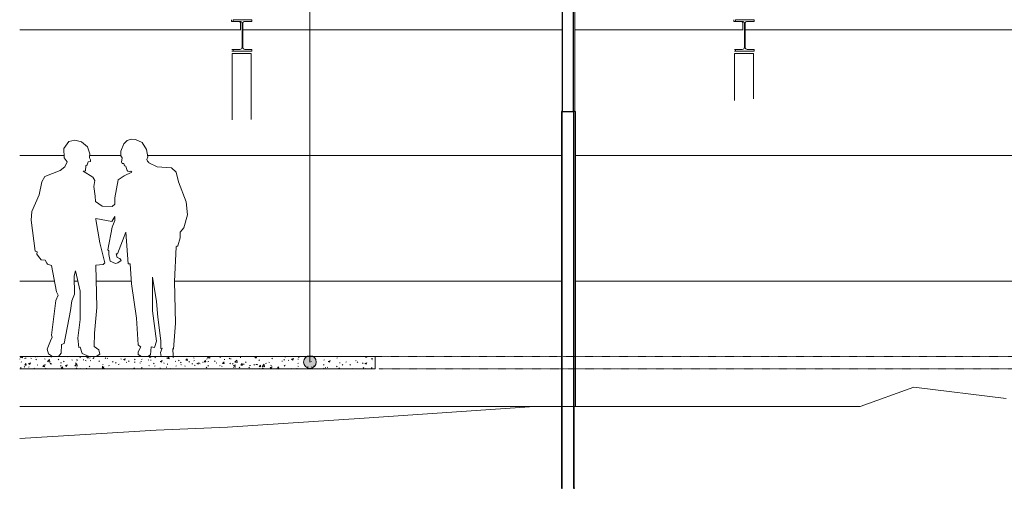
# Model space of a CAD drawing. Header units: millimetres. Extents: x 210059 to 342622, y 147607 to 161162.
# Tile 1 of 30: x 210059 to 217899, y 148350 to 152080. Entities that reach past the tile are written whole.
import ezdxf

# ---------------------------------------------------------------- set-up
doc = ezdxf.new("R2010")
doc.units = ezdxf.units.MM
doc.linetypes.add('TRAÇO 1mm', pattern=[2, 1, -1])
for name, color, linetype, lineweight in [('A-DETL', 90, 'Continuous', 5), ('A-DETL-GENF', 92, 'Continuous', 5), ('A-FLOR', 192, 'Continuous', 5), ('A-FLOR-PATT', 8, 'Continuous', 13), ('C-TOPO', 7, 'Continuous', 5), ('C-TOPO-MAJR', 7, 'Continuous', 5), ('C-TOPO-MINR', 7, 'Continuous', 5), ('G-ANNO-TEXT', 231, 'Continuous', 5), ('S-BEAM', 12, 'Continuous', 13), ('S-COLS', 52, 'Continuous', 13)]:
    doc.layers.add(name, color=color, linetype=linetype, lineweight=lineweight)

# ---------------------------------------------------------------- blocks, each defined once
blk = doc.blocks.new('M_W Shapes-Column - PILAR 15 x 15-V129-TRECHO 1 - CORTE LONGITUDINAL')
at = {"layer": 'S-COLS'}
for p, q in [((215751.4, 151810), (215751, 151810)), ((215751, 151810), (215751, 151524.1)), ((215751, 151810), (215751, 151810)), ((215751.4, 151437.6), (215751.4, 151810)), ((215901.4, 151810), (215751.4, 151810)), ((215751.4, 151437.6), (215751.4, 151810)), ((215901.4, 151810), (215751.4, 151810)), ((215751.4, 151810), (215751.4, 151810)), ((215901.4, 151810), (215901.4, 151450.5)), ((215901.4, 151810), (215901.4, 151450.5))]:
    blk.add_line(p, q, dxfattribs=at)
blk = doc.blocks.new('_EST_ PILAR BALIZADOR - 150 x 150-4215534-TRECHO 1 - CORTE LONGITUDINAL')
at = {"layer": 'S-COLS', "lineweight": 5}
h = blk.add_hatch(dxfattribs=at)
h.set_pattern_fill('FP3_22', color=256, style=0, pattern_type=2)
h.set_pattern_definition([(45, (253442.83, 149900), (-251.4472, 251.4472), []), (45, (253442.83, 150281), (-251.4472, 251.4472), [])])
h.paths.add_polyline_path([(214372.8, 148350), (214377.9, 148350), (214377.9, 151350), (214372.8, 151350), (214372.8, 148472.1)], flags=0)
h.paths.add_polyline_path([(214474.5, 148350), (214474.5, 151350), (214469.4, 151350), (214469.4, 148350)], flags=0)
at = {"layer": 'S-COLS', "lineweight": 25}
for p, q in [((214474.5, 152350), (214372.8, 152350)), ((214372.8, 152350), (214372.8, 152330)), ((214372.8, 152330), (214474.5, 152330)), ((214469.4, 152330), (214377.9, 152330)), ((214377.9, 152330), (214377.9, 151350)), ((214469.4, 151350), (214469.4, 152330)), ((214474.5, 152330), (214474.5, 152350)), ((214377.9, 151350), (214372.8, 151350)), ((214372.8, 151350), (214372.8, 148350)), ((214377.9, 148350), (214377.9, 151350)), ((214377.9, 151350), (214469.4, 151350)), ((214474.5, 151350), (214469.4, 151350)), ((214469.4, 151350), (214469.4, 148350)), ((214474.5, 148350), (214474.5, 151350)), ((214372.8, 148350), (214377.9, 148350)), ((214469.4, 148350), (214474.5, 148350))]:
    blk.add_line(p, q, dxfattribs=at)
at = {"layer": 'S-COLS'}
for p, q in [((214474.5, 152350), (214484.4, 152350)), ((214484.4, 152330), (214474.5, 152330)), ((214479.6, 151350), (214479.6, 152330)), ((214484.4, 152350), (214484.6, 152350)), ((214484.6, 152330), (214484.4, 152330)), ((214484.6, 152330), (214484.6, 152350)), ((214484.4, 151350), (214474.5, 151350)), ((214484.6, 151350), (214484.4, 151350)), ((214484.6, 149000), (214484.6, 151350)), ((214382.1, 148350), (214377.9, 148350)), ((214478.6, 148350), (214474.5, 148350))]:
    blk.add_line(p, q, dxfattribs=at)
blk = doc.blocks.new('M_W Shapes-Column - PILAR 15 x 15-3851633-TRECHO 1 - CORTE LONGITUDINAL')
at = {"layer": 'S-COLS'}
for p, q in [((211751.5, 151810), (211751, 151810)), ((211751, 151810), (211751, 151361.3)), ((211751, 151810), (211751, 151810)), ((211751.5, 151810), (211751.4, 151810)), ((211751.5, 151283.2), (211751.5, 151810)), ((211901.5, 151810), (211751.5, 151810)), ((211751.5, 151283.2), (211751.5, 151810)), ((211901.5, 151810), (211751.5, 151810)), ((211901.5, 151810), (211901.5, 151285.2)), ((211901.5, 151810), (211901.5, 151285.2))]:
    blk.add_line(p, q, dxfattribs=at)
blk = doc.blocks.new('_HUM_ FIGURAS HUMANAS - menn-3635039-TRECHO 1 - CORTE LONGITUDINAL')
at = {"layer": 'A-DETL-GENF'}
for p, q in [((210451.3, 151109.4), (210412, 151054.3)), ((210498.6, 151120.7), (210451.3, 151109.4)), ((210551, 151108.6), (210498.6, 151120.7)), ((210598.5, 151068.2), (210551, 151108.6)), ((210888.9, 151091), (210864.2, 151033.6)), ((210916.3, 151117.6), (210888.9, 151091)), ((210945.9, 151129), (210916.3, 151117.6)), ((210981.5, 151127.1), (210945.9, 151129)), ((211033.3, 151102.7), (210981.5, 151127.1)), ((211070, 151047.9), (211033.3, 151102.7)), ((210412, 151054.3), (210413.3, 150979.8)), ((210617.3, 151012.3), (210598.5, 151068.2)), ((210615.2, 150990.1), (210617.3, 151012.3)), ((210864.2, 151033.6), (210864.2, 150995.4)), ((210864.2, 150995.4), (210874.4, 150979.3)), ((211078.9, 150989.6), (211070, 151047.9)), ((210413.3, 150979.8), (210438.2, 150948.6)), ((210438.2, 150948.6), (210420, 150909.2)), ((210583.1, 150878.1), (210586.9, 150917.8)), ((210586.9, 150917.8), (210596, 150925.9)), ((210596, 150925.9), (210605, 150948.4)), ((210605, 150948.4), (210621.9, 150952.4)), ((210614.4, 150981.5), (210615.2, 150990.1)), ((210623, 150964.5), (210614.4, 150981.5)), ((210621.9, 150952.4), (210623, 150964.5)), ((210872.3, 150962.1), (210869.3, 150947.8)), ((210869.3, 150947.8), (210874.3, 150934.8)), ((210874.4, 150979.3), (210872.3, 150962.1)), ((210874.3, 150934.8), (210886.4, 150934.8)), ((210886.4, 150934.8), (210889.5, 150936.5)), ((210889.5, 150936.5), (210894.3, 150918)), ((210894.3, 150918), (210904.2, 150914.9)), ((210904.2, 150914.9), (210907.5, 150903.2)), ((211072.2, 150968.1), (211078.9, 150989.6)), ((211076.8, 150954.9), (211072.2, 150968.1)), ((211087.6, 150943.7), (211076.8, 150954.9)), ((211088.7, 150940), (211087.6, 150943.7)), ((211152.6, 150908.8), (211088.7, 150940)), ((210382.7, 150880.9), (210258.5, 150831.7)), ((210420, 150909.2), (210382.7, 150880.9)), ((210565.3, 150874.1), (210583.1, 150878.1)), ((210642.1, 150826.9), (210565.3, 150874.1)), ((210891, 150836), (210843, 150804.7)), ((210952.2, 150867.2), (210891, 150836)), ((210907.5, 150903.2), (210909.9, 150894.8)), ((210909.9, 150894.8), (210913.8, 150880.6)), ((210913.8, 150880.6), (210921.1, 150873.7)), ((210921.1, 150873.7), (210934.4, 150871.1)), ((210934.4, 150871.1), (210943.7, 150874.2)), ((210943.7, 150874.2), (210952.2, 150867.2)), ((211268.5, 150900.7), (211152.6, 150908.8)), ((211305.2, 150866.2), (211268.5, 150900.7)), ((211323.8, 150790.4), (211305.2, 150866.2)), ((210235, 150789.2), (210214.1, 150685.4)), ((210258.5, 150831.7), (210235, 150789.2)), ((210658.9, 150800.6), (210642.1, 150826.9)), ((210649.3, 150753), (210658.9, 150800.6)), ((210843, 150804.7), (210816.6, 150661.5)), ((211384.6, 150629.8), (211323.8, 150790.4)), ((210214.1, 150685.4), (210156.5, 150553.5)), ((210660.9, 150675.8), (210649.3, 150753)), ((210662.1, 150632.3), (210660.9, 150675.8)), ((210715.8, 150596.5), (210662.1, 150632.3)), ((210816.6, 150612.7), (210796.5, 150592.4)), ((210816.6, 150661.5), (210816.6, 150612.7)), ((211395.6, 150526.3), (211384.6, 150629.8)), ((210156.5, 150553.5), (210149.8, 150484.4)), ((210796.5, 150592.4), (210715.8, 150596.5)), ((211365.7, 150423), (211395.6, 150526.3)), ((210149.8, 150484.4), (210181.5, 150238.4)), ((210666.1, 150490.2), (210665.9, 150498)), ((210665.9, 150498), (210793.6, 150474.7)), ((210696.6, 150303.6), (210666.1, 150490.2)), ((210793.6, 150474.7), (210816.6, 150512.9)), ((210816.6, 150482.8), (210795.2, 150427.8)), ((210816.6, 150512.9), (210816.6, 150482.8)), ((210795.2, 150427.8), (210760.4, 150249)), ((210839, 150216.3), (210904, 150388.3)), ((210904, 150388.3), (210922, 150135.6)), ((211336.2, 150388.1), (211365.7, 150423)), ((211336.2, 150343.5), (211336.2, 150388.1)), ((210738.4, 150144.2), (210696.6, 150303.6)), ((211318.3, 150280.1), (211336.2, 150343.5)), ((210181.5, 150238.4), (210197.6, 150231.9)), ((210197.6, 150231.9), (210195.8, 150213)), ((210195.8, 150213), (210207.8, 150193.9)), ((210760.4, 150249), (210769.6, 150241.1)), ((210769.6, 150241.1), (210769.6, 150209.9)), ((210769.6, 150209.9), (210780.8, 150159.1)), ((210828.5, 150215.5), (210839, 150216.3)), ((210835.3, 150186.8), (210828.5, 150215.5)), ((211291, 149995.4), (211305.7, 150270.9)), ((211305.7, 150270.9), (211318.3, 150280.1)), ((210207.8, 150193.9), (210229.4, 150168.1)), ((210229.4, 150168.1), (210263.2, 150164.8)), ((210263.2, 150164.8), (210275.4, 150142.3)), ((210275.4, 150142.3), (210279.7, 150134.2)), ((210279.7, 150134.2), (210313.2, 150122.8)), ((210665.2, 150125.9), (210724.5, 150131.1)), ((210724.5, 150131.1), (210738.4, 150144.2)), ((210780.8, 150159.1), (210821, 150138.7)), ((210821, 150138.7), (210841, 150144.6)), ((210856.1, 150178), (210835.3, 150186.8)), ((210841, 150144.6), (210866.8, 150162.2)), ((210866.8, 150162.2), (210856.1, 150178)), ((210922, 150135.6), (210938.5, 150135.6)), ((210938.5, 150135.6), (210950.4, 149976.5)), ((210313.2, 150122.8), (210353.1, 149914)), ((210493.4, 150040.2), (210502.5, 150082.3)), ((210502.5, 150082.3), (210540.9, 149920.4)), ((210673.7, 149789.8), (210665.2, 150125.9)), ((210494.9, 149894.5), (210493.4, 150040.2)), ((210950.4, 149976.5), (210989.4, 149704.1)), ((211115.9, 149881.7), (211115.9, 150029.8)), ((211115.9, 150029.8), (211149, 149837)), ((211300.8, 149664.3), (211291, 149995.4)), ((210353.1, 149914), (210365.4, 149887.2)), ((210474.2, 149843), (210494.9, 149894.5)), ((210540.9, 149920.4), (210540.9, 149693.7)), ((210348.1, 149845.5), (210312.9, 149570.1)), ((210365.4, 149887.2), (210348.1, 149845.5)), ((210464.2, 149765.6), (210474.2, 149843)), ((211115.9, 149762), (211115.9, 149881.7)), ((211149, 149837), (211160, 149712.6)), ((210414.4, 149501.5), (210464.2, 149765.6)), ((210655.3, 149585.9), (210673.7, 149789.8)), ((211149, 149521.5), (211115.9, 149762)), ((210540.9, 149693.7), (210522.4, 149544.8)), ((210989.4, 149704.1), (211003.7, 149491.9)), ((211160, 149712.6), (211182.5, 149525)), ((211283.2, 149458.7), (211300.8, 149664.3)), ((210651, 149478.4), (210655.3, 149585.9)), ((210303.7, 149524), (210279.3, 149457.2)), ((210318.8, 149552.8), (210303.7, 149524)), ((210312.9, 149570.1), (210318.8, 149552.8)), ((210522.4, 149544.8), (210531, 149470.7)), ((211131.4, 149470.7), (211149, 149521.5)), ((211182.5, 149525), (211182.5, 149462.6)), ((210279.3, 149457.2), (210288.4, 149420.2)), ((210368.5, 149400), (210390.5, 149424.5)), ((210390.5, 149424.5), (210393.3, 149493.8)), ((210393.3, 149493.8), (210414.4, 149501.5)), ((210531, 149470.7), (210540.2, 149473.2)), ((210540.2, 149473.2), (210556.2, 149423.3)), ((210688.8, 149451.6), (210651, 149478.4)), ((210697.1, 149417.7), (210688.8, 149451.6)), ((211023.2, 149476.7), (211003.4, 149435)), ((211003.4, 149435), (211003.4, 149414.2)), ((211003.7, 149491.9), (211019.9, 149476.3)), ((211019.9, 149476.3), (211023.2, 149476.7)), ((211101, 149412.7), (211107, 149474.8)), ((211107, 149474.8), (211131.4, 149470.7)), ((211194.3, 149465.2), (211180, 149429.8)), ((211180, 149429.8), (211186.6, 149400)), ((211182.5, 149462.6), (211194.3, 149465.2)), ((211282.1, 149402.8), (211277.6, 149461.5)), ((211277.6, 149461.5), (211283.2, 149458.7)), ((210288.4, 149420.2), (210320.8, 149400)), ((210320.8, 149400), (210368.5, 149400)), ((210556.2, 149423.3), (210613.6, 149400)), ((210613.6, 149400), (210667.7, 149400)), ((210667.7, 149400), (210697.1, 149417.7)), ((211003.4, 149414.2), (211030.1, 149400)), ((211030.1, 149400), (211080.9, 149400)), ((211080.9, 149400), (211101, 149412.7)), ((211186.6, 149400), (211271, 149400)), ((211271, 149400), (211282.1, 149402.8))]:
    blk.add_line(p, q, dxfattribs=at)

msp = doc.modelspace()

# ---------------------------------------------------------------- hatches: boundary and pattern name
at = {"layer": 'A-FLOR-PATT', "lineweight": 5}
h = msp.add_hatch(dxfattribs=at)
h.set_pattern_fill('FP3_17', color=256, style=0, pattern_type=2)
h.set_pattern_definition([(50, (253442.83, 149900), (145.7474, -12.75073), [15.24, -167.64]), (355, (253442.83, 149900), (-28.1939, 152.8459), [12.192, -134.112]), (100.451, (253454.98, 149898.94), (117.55393, 140.09374), [12.952, -142.472]), (46.184, (253442.83, 149940.64), (216.8635, -33.6342), [22.86, -251.46]), (96.636, (253460.9, 149937.84), (189.922, 197.9418), [19.428, -213.708]), (351.184, (253442.83, 149940.64), (189.9245, 197.9404), [18.288, -201.168]), (21, (253463.15, 149930.48), (121.29188, -81.81178), [15.24, -167.64]), (326, (253463.15, 149930.48), (49.4422, 147.3507), [12.192, -134.112]), (71.451, (253473.26, 149923.66), (170.7338, 65.53747), [12.952, -142.472]), (37.5, (253442.833, 149900), (2.470865, 67.64346), [6.706, -125.781, 6.706, -129.438, -134.62]), (37.5, (253442.833, 149900), (2.470865, 67.64346), [-268.63, 6.706, -127.914]), (7.5, (253442.83, 149900), (53.45543, 80.14398), [6.706, -70.917, 6.706, -122.733, -51.308]), (7.5, (253442.83, 149900), (53.45543, 80.14398), [-207.061, 6.706, -44.602]), (327.5, (253397.52, 149900), (108.47233, -4.582854), [6.706, -44.094, 6.706, -151.79, -210.312]), (327.5, (253397.52, 149900), (108.47233, -4.582854), [-209.296, 6.706, -203.606]), (317.5, (253377.2, 149900), (118.5031, 20.3417), [6.706, -59.334, 6.706, -98.552, -149.352]), (317.5, (253377.2, 149900), (118.5031, 20.3417), [-171.298, 6.706, -142.646])])
h.paths.add_polyline_path([(210059.3, 149300), (212889.4, 149300), (212889.4, 149400), (210059.3, 149400), (210059.3, 149371)], flags=0)
at = {"layer": 'G-ANNO-TEXT'}
h = msp.add_hatch(color=7, dxfattribs=at)
edge = h.paths.add_edge_path(flags=0)
edge.add_arc((212370.2, 149354.7), 50, 0, 360)

# ---------------------------------------------------------------- linework, layer by layer
at = {"layer": 'A-DETL', "linetype": 'TRAÇO 1mm'}
for p, q in [((212889.4, 149400), (221898, 149400)), ((221917.7, 149300), (212917.7, 149300))]:
    msp.add_line(p, q, dxfattribs=at)
at = {"layer": 'A-FLOR', "lineweight": 13}
for p, q in [((210320.8, 149400), (210059.3, 149400)), ((210613.6, 149400), (210368.5, 149400)), ((211030.1, 149400), (210667.7, 149400)), ((211186.6, 149400), (211080.9, 149400)), ((212889.4, 149400), (211271, 149400)), ((212889.4, 149300), (212889.4, 149400)), ((210059.3, 149300), (212889.4, 149300))]:
    msp.add_line(p, q, dxfattribs=at)
at = {"layer": 'C-TOPO'}
for p, q in [((210593.4, 152000), (210059.3, 152000)), ((211819.7, 152000), (210593.4, 152000)), ((212834.6, 152000), (211835.5, 152000)), ((212834.6, 152000), (214377.9, 152000)), ((214479.5, 152000), (214917.8, 152000)), ((214977.7, 152000), (214917.8, 152000)), ((214977.7, 152000), (214968.6, 152000)), ((215579.7, 152000), (214977.7, 152000)), ((214977.7, 152000), (215820.9, 152000)), ((215835.5, 152000), (218838.3, 152000)), ((210059.3, 151000), (210413, 151000)), ((210616.2, 151000), (210864.2, 151000)), ((211077.3, 151000), (211865.7, 151000)), ((211865.7, 151000), (214372.8, 151000)), ((214484.4, 151000), (215099.7, 151000)), ((215099.7, 151000), (218860.4, 151000)), ((210336.7, 150000), (210059.3, 150000)), ((210522, 150000), (210493.8, 150000)), ((210948.6, 150000), (210668.4, 150000)), ((211121, 150000), (211115.9, 150000)), ((212656.3, 150000), (211291.3, 150000)), ((212656.3, 150000), (214372.8, 150000)), ((214484.4, 150000), (215775.2, 150000)), ((215775.2, 150000), (215835, 150000)), ((215835, 150000), (215833.8, 150000)), ((217179.8, 149154.7), (216750.4, 149000)), ((217912.7, 149065.2), (217179.8, 149154.7)), ((211437.9, 149000), (210059.3, 149000)), ((212771.4, 149000), (211437.9, 149000)), ((214157.9, 149000), (212771.4, 149000)), ((214157.9, 149000), (212802.7, 148909.1)), ((214224.2, 149000), (214157.9, 149000)), ((214224.2, 149000), (214372.8, 149000)), ((214382.1, 149000), (214469.4, 149000)), ((214478.6, 149000), (215136.1, 149000)), ((215136.1, 149000), (215850.3, 149000)), ((215850.3, 149000), (216317.5, 149000)), ((216317.5, 149000), (216750.4, 149000)), ((216745.3, 149000), (216750.4, 149000)), ((212802.7, 148909.1), (211713.1, 148836)), ((211145.6, 148812.8), (210059.3, 148745.3)), ((211713.1, 148836), (211145.6, 148812.8))]:
    msp.add_line(p, q, dxfattribs=at)
at = {"layer": 'C-TOPO', "lineweight": 13}
for p, q in [((217179.8, 149154.7), (216750.4, 149000)), ((217912.7, 149065.2), (217179.8, 149154.7)), ((214158, 149000), (212802.7, 148909.1)), ((214224.2, 149000), (214158, 149000)), ((214372.8, 149000), (214224.2, 149000)), ((214469.4, 149000), (214382.1, 149000)), ((215136.1, 149000), (214478.6, 149000)), ((215850.3, 149000), (215136.1, 149000)), ((216317.5, 149000), (215850.3, 149000)), ((216750.4, 149000), (216317.5, 149000)), ((212802.7, 148909.1), (211713.1, 148836)), ((211145.6, 148812.8), (210059.3, 148745.3)), ((211713.1, 148836), (211145.7, 148812.8))]:
    msp.add_line(p, q, dxfattribs=at)
at = {"layer": 'C-TOPO-MAJR', "flags": 128}
msp.add_lwpolyline([(220966.8, 150000), (220344.8, 150000), (215835.1, 150000)], dxfattribs=at)
at = {"layer": 'C-TOPO-MINR'}
for p, q in [((210593.4, 152000), (210059.3, 152000)), ((211819.7, 152000), (210593.4, 152000)), ((214917.8, 152000), (214479.5, 152000)), ((214977.7, 152000), (214917.8, 152000)), ((215820.9, 152000), (214979.1, 152000)), ((218838.3, 152000), (215835.5, 152000))]:
    msp.add_line(p, q, dxfattribs=at)
at = {"layer": 'C-TOPO-MINR', "flags": 128}
msp.add_lwpolyline([(214377.9, 152000), (212834.5, 152000), (211835.5, 152000)], dxfattribs=at)
at = {"layer": 'G-ANNO-TEXT', "color": 7}
msp.add_line((212370.2, 149354.7), (212370.2, 156521.7), dxfattribs=at)
msp.add_circle((212370.2, 149354.7), 50, dxfattribs=at)
at = {"layer": 'S-BEAM'}
for p, q in [((211745.3, 152066.8), (211745.3, 152080)), ((211745.3, 152066.8), (211757.7, 152066.8)), ((211907.7, 152080), (211757.7, 152080)), ((211757.7, 152080), (211757.7, 152066.8)), ((211757.7, 152066.8), (211813, 152066.8)), ((211817.6, 152000), (211817.6, 152049.8)), ((211830, 152049.8), (211830, 151860.2)), ((211835.5, 151860.2), (211835.5, 152049.8)), ((211852.5, 152066.8), (211907.7, 152066.8)), ((211907.7, 152066.8), (211907.7, 152080)), ((215745.3, 152066.8), (215745.3, 152080)), ((215745.3, 152066.8), (215757.7, 152066.8)), ((215907.7, 152080), (215757.7, 152080)), ((215757.7, 152080), (215757.7, 152066.8)), ((215757.7, 152066.8), (215813, 152066.8)), ((215817.6, 152000), (215817.6, 152049.8)), ((215830, 152049.8), (215830, 151860.2)), ((215835.5, 151860.2), (215835.5, 152049.8)), ((215852.5, 152066.8), (215907.7, 152066.8)), ((215907.7, 152066.8), (215907.7, 152080)), ((211748.3, 151843.2), (211757.7, 151843.2)), ((211748.4, 151830), (211757.7, 151830)), ((211813, 151843.2), (211757.7, 151843.2)), ((211757.7, 151843.2), (211757.7, 151830)), ((211757.7, 151830), (211907.7, 151830)), ((211907.7, 151843.2), (211852.5, 151843.2)), ((211907.7, 151830), (211907.7, 151843.2)), ((215749.4, 151843.2), (215757.7, 151843.2)), ((215749.5, 151830), (215757.7, 151830)), ((215813, 151843.2), (215757.7, 151843.2)), ((215757.7, 151843.2), (215757.7, 151830)), ((215757.7, 151830), (215907.7, 151830)), ((215907.7, 151843.2), (215852.5, 151843.2)), ((215907.7, 151830), (215907.7, 151843.2))]:
    msp.add_line(p, q, dxfattribs=at)
for centre, start_param, end_param in [((211800.6, 152049.8), 4.712389, 6.283185), ((211813, 152049.8), 4.712389, 6.283185), ((211852.5, 152049.8), 0, 1.570796), ((215800.6, 152049.8), 4.712389, 6.283185), ((215813, 152049.8), 4.712389, 6.283185), ((215852.5, 152049.8), 0, 1.570796), ((211813, 151860.2), 3.141593, 4.712389), ((211852.5, 151860.2), 1.570796, 3.141593), ((215813, 151860.2), 3.141593, 4.712389), ((215852.5, 151860.2), 1.570796, 3.141593)]:
    msp.add_ellipse(centre, major_axis=(0, 17), ratio=0.999995, start_param=start_param, end_param=end_param, dxfattribs=at)

# ---------------------------------------------------------------- block references
at = {"layer": 'A-DETL-GENF'}
msp.add_blockref('_HUM_ FIGURAS HUMANAS - menn-3635039-TRECHO 1 - CORTE LONGITUDINAL', (0, 0), dxfattribs=at)
at = {"layer": 'S-COLS'}
for name in ['_EST_ PILAR BALIZADOR - 150 x 150-4215534-TRECHO 1 - CORTE LONGITUDINAL', 'M_W Shapes-Column - PILAR 15 x 15-3851633-TRECHO 1 - CORTE LONGITUDINAL', 'M_W Shapes-Column - PILAR 15 x 15-V129-TRECHO 1 - CORTE LONGITUDINAL']:
    msp.add_blockref(name, (0, 0), dxfattribs=at)

doc.saveas('drawing.dxf')
